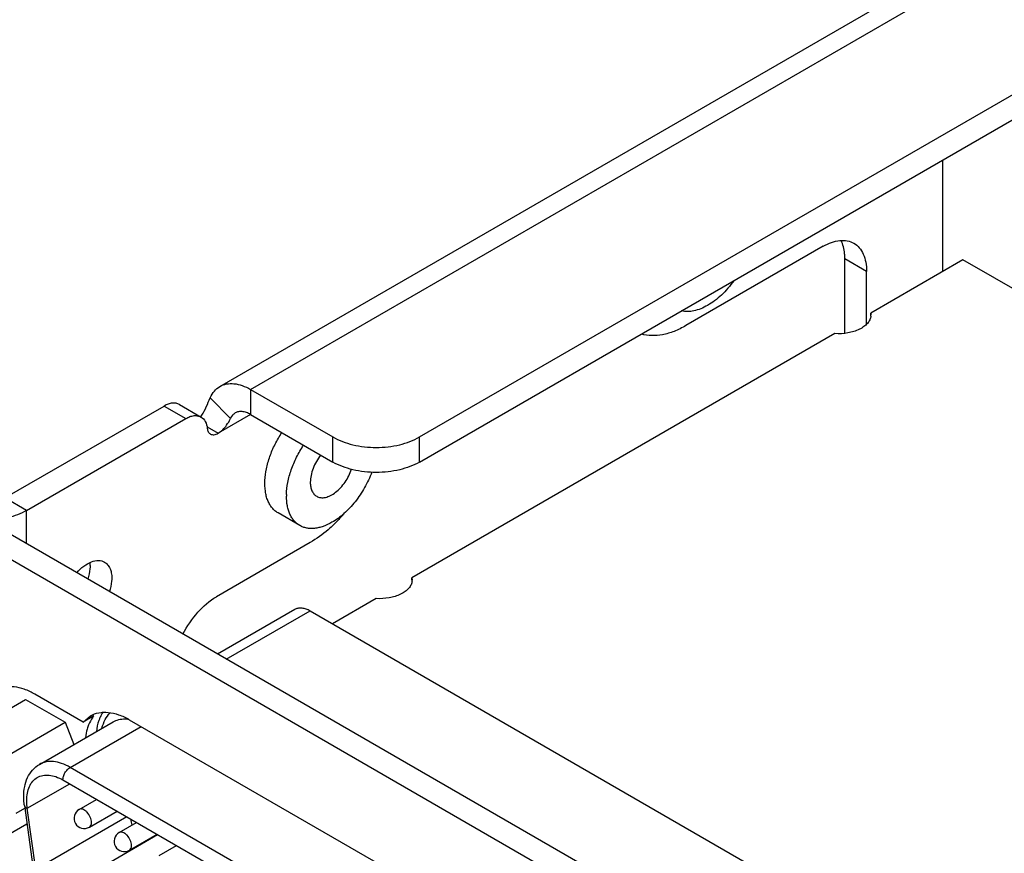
# Model space of a CAD drawing. Header units: inches. Extents: x 0 to 34, y 0 to 22.
# Tile 31 of 53: x 21.2 to 23.1, y 17.3 to 18.9. Entities that reach past the tile are written whole.
import ezdxf

# ---------------------------------------------------------------- set-up
doc = ezdxf.new("R2010")
doc.units = ezdxf.units.IN
doc.header["$LTSCALE"] = 1.87
doc.header["$MEASUREMENT"] = 0
doc.layers.get('0').update_dxf_attribs({"linetype": 'CONTINUOUS'})
doc.layers.add('02___PRT_ALL_AXES', color=7, linetype='CONTINUOUS')

msp = doc.modelspace()

# ---------------------------------------------------------------- linework, layer by layer
at = {"color": 7, "linetype": 'CONTINUOUS'}
for p, q in [((21.6746, 18.2217), (23.1061, 19.0482)), ((21.6155, 18.2275), (22.9913, 19.0219)), ((22.0003, 18.1301), (23.3483, 18.9083)), ((22.8198, 18.3298), (22.8198, 18.4734)), ((22.8615, 18.4492), (22.8198, 18.4734)), ((23.2461, 18.3567), (23.0472, 18.4715)), ((21.6746, 18.2217), (21.6746, 18.1735)), ((21.6746, 18.2217), (21.8333, 18.1301)), ((21.597, 18.2057), (21.6358, 18.1655)), ((21.2013, 18.0127), (21.508, 18.1898)), ((21.508, 18.1898), (21.5497, 18.1656)), ((21.5375, 18.1927), (21.5792, 18.1686)), ((21.5785, 18.1691), (21.5809, 18.1724)), ((21.5908, 18.1495), (21.612, 18.1373)), ((21.8333, 18.0818), (21.8333, 18.1301)), ((22.0003, 18.0818), (22.0003, 18.1301)), ((22.9346, 16.8994), (20.8241, 18.118)), ((21.2431, 17.9886), (21.2013, 18.0127)), ((21.7695, 17.9596), (21.7277, 17.9837)), ((21.6106, 17.7121), (21.7598, 17.7983)), ((21.6279, 17.7022), (21.7893, 17.7954)), ((21.7893, 17.7954), (22.9935, 17.1)), ((21.352, 17.581), (21.259, 17.6347)), ((21.1083, 17.5476), (21.2412, 17.6243)), ((21.2412, 17.6243), (21.3176, 17.5804)), ((21.352, 17.581), (21.366, 17.5929)), ((21.3725, 17.5928), (21.352, 17.581)), ((21.1846, 17.5037), (21.3176, 17.5804)), ((21.2678, 17.4994), (21.4098, 17.5814)), ((21.3176, 17.5804), (21.3342, 17.5377)), ((21.3269, 17.4935), (21.4636, 17.5724)), ((22.7305, 16.6831), (21.3269, 17.4935)), ((21.2444, 17.4147), (21.3261, 17.4618)), ((21.313, 17.4694), (22.7166, 16.659)), ((21.2389, 17.42), (21.2553, 17.3024)), ((21.3443, 17.4125), (21.3779, 17.4319)), ((21.2229, 17.4053), (21.2396, 17.4149)), ((21.2609, 17.2971), (21.2444, 17.4147)), ((21.4361, 17.3983), (21.2609, 17.2971)), ((21.364, 17.3784), (21.4173, 17.4092)), ((21.1848, 17.3509), (21.2438, 17.3849)), ((21.4214, 17.368), (21.455, 17.3874)), ((21.3829, 17.299), (21.4955, 17.364)), ((21.4411, 17.3339), (21.4944, 17.3647)), ((21.4986, 17.3235), (21.5321, 17.3429))]:
    msp.add_line(p, q, dxfattribs=at)
at = {"color": 3, "linetype": 'CONTINUOUS'}
for p, q in [((22.0003, 18.0818), (23.3483, 18.8601)), ((23.0086, 18.4493), (23.0086, 18.664)), ((22.778, 18.4975), (22.5135, 18.3448)), ((22.8615, 18.3474), (22.8615, 18.4492)), ((21.2431, 17.9886), (21.5497, 18.1656)), ((21.6746, 18.1735), (21.612, 18.1373)), ((21.6746, 18.1735), (21.8333, 18.0818)), ((22.9764, 16.9236), (20.8659, 18.1421)), ((21.2431, 17.9243), (21.2431, 17.9886)), ((21.7897, 17.9268), (21.6088, 17.8224))]:
    msp.add_line(p, q, dxfattribs=at)
at = {"color": 7, "linetype": 'CONTINUOUS'}
for centre, radius, start, end in [((21.8627, 18.0163), 0.1189, 178.5636, 179.9973), ((21.4167, 17.5562), 0.0574, 140.3657, 143.2894), ((21.3542, 17.3955), 0.0197, 120.0016, 300.0006), ((21.5776, 17.4216), 0.1372, 191.5601, 196.6317), ((21.4313, 17.351), 0.0197, 120.0016, 300.0006), ((21.6089, 17.4328), 0.1705, 210.6087, 210.9899)]:
    msp.add_arc(centre, radius, start, end, dxfattribs=at)
at = {"color": 3, "linetype": 'CONTINUOUS'}
for points, knots in [([(22.778, 18.4975), (22.7832, 18.5005), (22.7935, 18.5054), (22.8093, 18.5092), (22.8242, 18.5088), (22.8332, 18.5056), (22.8371, 18.5033)], [0, 0, 0, 0, 0.289778, 0.549072, 0.782228, 1, 1, 1, 1]), ([(22.8371, 18.5033), (22.841, 18.5011), (22.8482, 18.4949), (22.856, 18.4822), (22.8606, 18.4666), (22.8615, 18.4552), (22.8615, 18.4492)], [0, 0, 0, 0, 0.217777, 0.450936, 0.710228, 1, 1, 1, 1]), ([(22.5135, 18.3448), (22.5062, 18.3405), (22.4916, 18.3333), (22.4692, 18.3266), (22.4478, 18.3246), (22.4342, 18.3266), (22.4279, 18.3284)], [0, 0, 0, 0, 0.284206, 0.5438, 0.780663, 1, 1, 1, 1]), ([(21.6451, 18.1764), (21.6431, 18.1752), (21.6393, 18.172), (21.6368, 18.1678), (21.6358, 18.1655)], [0, 0, 0, 0, 0.481961, 1, 1, 1, 1]), ([(21.6746, 18.1735), (21.672, 18.175), (21.6669, 18.1774), (21.6589, 18.1793), (21.6515, 18.1791), (21.647, 18.1775), (21.6451, 18.1764)], [0, 0, 0, 0, 0.289767, 0.549092, 0.782239, 1, 1, 1, 1]), ([(21.5497, 18.1656), (21.5523, 18.1671), (21.5575, 18.1696), (21.5654, 18.1715), (21.5728, 18.1713), (21.5773, 18.1697), (21.5792, 18.1686)], [0, 0, 0, 0, 0.289913, 0.549268, 0.782354, 1, 1, 1, 1]), ([(21.5792, 18.1686), (21.5826, 18.1666), (21.5887, 18.1599), (21.5907, 18.1513), (21.5912, 18.1467)], [0, 0, 0, 0, 0.458943, 1, 1, 1, 1]), ([(21.612, 18.1373), (21.6185, 18.141), (21.6274, 18.1504), (21.6338, 18.161), (21.6358, 18.1655)], [0, 0, 0, 0, 0.606399, 1, 1, 1, 1]), ([(21.5912, 18.1467), (21.5915, 18.1444), (21.5925, 18.1402), (21.5955, 18.1368), (21.5972, 18.1358)], [0, 0, 0, 0, 0.541194, 1, 1, 1, 1]), ([(21.5972, 18.1358), (21.5992, 18.1347), (21.6047, 18.1339), (21.6095, 18.1359), (21.612, 18.1373)], [0, 0, 0, 0, 0.449193, 1, 1, 1, 1]), ([(22.0003, 18.0818), (21.9885, 18.075), (21.9609, 18.065), (21.9168, 18.0602), (21.8727, 18.065), (21.8451, 18.075), (21.8333, 18.0818)], [0, 0, 0, 0, 0.237226, 0.5, 0.762774, 1, 1, 1, 1]), ([(21.2431, 17.9886), (21.2321, 17.9822), (21.2065, 17.9727), (21.1797, 17.9691), (21.1656, 17.9687)], [0, 0, 0, 0, 0.474607, 1, 1, 1, 1]), ([(21.8546, 17.9824), (21.853, 17.9806), (21.8468, 17.9734), (21.8402, 17.9665), (21.835, 17.9616)], [0, 0, 0, 0, 0.253539, 1, 1, 1, 1]), ([(21.835, 17.9616), (21.8315, 17.9581), (21.8174, 17.9452), (21.8019, 17.9339), (21.7897, 17.9268)], [0, 0, 0, 0, 0.262236, 1, 1, 1, 1]), ([(21.5444, 17.7503), (21.5522, 17.7655), (21.5705, 17.7928), (21.5954, 17.8146), (21.6088, 17.8224)], [0, 0, 0, 0, 0.52522, 1, 1, 1, 1])]:
    msp.add_open_spline(points, degree=3, knots=knots, dxfattribs=at)
at = {"color": 7, "linetype": 'CONTINUOUS'}
for points, knots in [([(22.8198, 18.4734), (22.8198, 18.4767), (22.8192, 18.4887), (22.8163, 18.5008), (22.8124, 18.5087)], [0, 0, 0, 0, 0.273343, 1, 1, 1, 1]), ([(22.6057, 18.4312), (22.6021, 18.4262), (22.5946, 18.4166), (22.5822, 18.4036), (22.5692, 18.3925), (22.5599, 18.3863), (22.5553, 18.3837)], [0, 0, 0, 0, 0.266418, 0.524133, 0.769605, 1, 1, 1, 1]), ([(22.5553, 18.3837), (22.551, 18.3812), (22.5424, 18.3769), (22.5293, 18.3728), (22.5167, 18.3713), (22.5086, 18.3721), (22.5048, 18.373)], [0, 0, 0, 0, 0.282658, 0.54208, 0.779782, 1, 1, 1, 1]), ([(21.6155, 18.2275), (21.6194, 18.2298), (21.6284, 18.233), (21.6433, 18.2334), (21.6591, 18.2296), (21.6694, 18.2247), (21.6746, 18.2217)], [0, 0, 0, 0, 0.217761, 0.450908, 0.710233, 1, 1, 1, 1]), ([(21.597, 18.2057), (21.599, 18.2103), (21.604, 18.2188), (21.6115, 18.2252), (21.6155, 18.2275)], [0, 0, 0, 0, 0.518039, 1, 1, 1, 1]), ([(21.5375, 18.1927), (21.5355, 18.1938), (21.5311, 18.1954), (21.5236, 18.1956), (21.5157, 18.1937), (21.5106, 18.1913), (21.508, 18.1898)], [0, 0, 0, 0, 0.217646, 0.450732, 0.710087, 1, 1, 1, 1]), ([(21.5809, 18.1724), (21.5842, 18.1774), (21.5898, 18.1885), (21.5944, 18.1999), (21.597, 18.2057)], [0, 0, 0, 0, 0.483451, 1, 1, 1, 1]), ([(21.7277, 17.9837), (21.7255, 17.985), (21.7214, 17.9879), (21.7159, 17.9935), (21.7113, 18.0001), (21.7076, 18.0078), (21.7047, 18.0163), (21.7022, 18.0291), (21.7016, 18.0469), (21.7047, 18.0695), (21.7114, 18.0931), (21.7215, 18.1165), (21.7302, 18.1314), (21.735, 18.1386)], [0, 0, 0, 0, 0.04437, 0.089695, 0.136834, 0.186478, 0.239116, 0.295041, 0.416898, 0.551396, 0.695965, 0.846929, 1, 1, 1, 1]), ([(21.8333, 18.1301), (21.8451, 18.1232), (21.8727, 18.1132), (21.9168, 18.1084), (21.9609, 18.1132), (21.9885, 18.1232), (22.0003, 18.1301)], [0, 0, 0, 0, 0.237226, 0.5, 0.762774, 1, 1, 1, 1]), ([(21.7438, 18.0193), (21.744, 18.0271), (21.746, 18.0433), (21.7526, 18.0675), (21.7629, 18.0916), (21.7718, 18.1071), (21.7768, 18.1145)], [0, 0, 0, 0, 0.229294, 0.476996, 0.736503, 1, 1, 1, 1]), ([(21.8097, 18.0955), (21.8066, 18.0916), (21.8011, 18.0832), (21.7948, 18.0699), (21.7908, 18.0563), (21.7897, 18.0472), (21.7897, 18.0429)], [0, 0, 0, 0, 0.261937, 0.523003, 0.772142, 1, 1, 1, 1]), ([(21.802, 18.0158), (21.8031, 18.0152), (21.8057, 18.014), (21.8114, 18.0128), (21.8176, 18.0132), (21.8238, 18.0151), (21.8307, 18.018), (21.8391, 18.0236), (21.8486, 18.0324), (21.8571, 18.0431), (21.8641, 18.0551), (21.8678, 18.0637), (21.8692, 18.0681)], [0, 0, 0, 0, 0.043356, 0.087913, 0.184214, 0.237573, 0.294684, 0.419774, 0.557496, 0.70368, 0.853061, 1, 1, 1, 1]), ([(21.9082, 18.0623), (21.9044, 18.0521), (21.895, 18.0322), (21.877, 18.0053), (21.859, 17.986), (21.8435, 17.9733), (21.8355, 17.9681), (21.8315, 17.9657)], [0, 0, 0, 0, 0.260623, 0.521884, 0.771693, 0.889086, 1, 1, 1, 1]), ([(21.7897, 18.0429), (21.7897, 18.0399), (21.7902, 18.0342), (21.7925, 18.0264), (21.7958, 18.021), (21.7991, 18.0177), (21.801, 18.0164), (21.802, 18.0158)], [0, 0, 0, 0, 0.289591, 0.54863, 0.781635, 0.891837, 1, 1, 1, 1]), ([(21.7695, 17.9596), (21.7674, 17.9608), (21.7635, 17.9635), (21.7584, 17.9686), (21.7539, 17.9746), (21.7502, 17.9815), (21.7474, 17.9892), (21.7445, 18.0008), (21.7438, 18.0101), (21.7438, 18.0164)], [0, 0, 0, 0, 0.108048, 0.218132, 0.332106, 0.451501, 0.57746, 0.710726, 1, 1, 1, 1]), ([(21.8315, 17.9657), (21.826, 17.9626), (21.8177, 17.9586), (21.8062, 17.9553), (21.7981, 17.9539), (21.7903, 17.9536), (21.7828, 17.9545), (21.7758, 17.9564), (21.7715, 17.9584), (21.7695, 17.9596)], [0, 0, 0, 0, 0.289282, 0.42254, 0.548501, 0.6679, 0.781874, 0.891956, 1, 1, 1, 1]), ([(21.7598, 17.7983), (21.7617, 17.7994), (21.7662, 17.801), (21.7736, 17.8012), (21.7815, 17.7993), (21.7867, 17.7969), (21.7893, 17.7954)], [0, 0, 0, 0, 0.217778, 0.450902, 0.710291, 1, 1, 1, 1]), ([(21.259, 17.6347), (21.2525, 17.6384), (21.2396, 17.6445), (21.2198, 17.6493), (21.2012, 17.6489), (21.19, 17.6448), (21.1852, 17.642)], [0, 0, 0, 0, 0.289629, 0.549097, 0.782233, 1, 1, 1, 1]), ([(21.3707, 17.5905), (21.3697, 17.5892), (21.3658, 17.5834), (21.3628, 17.577), (21.3611, 17.572)], [0, 0, 0, 0, 0.239914, 1, 1, 1, 1]), ([(21.366, 17.5929), (21.3709, 17.5957), (21.3823, 17.5999), (21.4012, 17.6004), (21.4213, 17.5955), (21.4344, 17.5893), (21.441, 17.5855)], [0, 0, 0, 0, 0.217821, 0.450916, 0.710262, 1, 1, 1, 1]), ([(21.3883, 17.5693), (21.3898, 17.5749), (21.3936, 17.5855), (21.4001, 17.5948), (21.4038, 17.5986)], [0, 0, 0, 0, 0.524212, 1, 1, 1, 1]), ([(21.3611, 17.572), (21.3605, 17.5704), (21.3583, 17.5636), (21.357, 17.5566), (21.3564, 17.5512)], [0, 0, 0, 0, 0.239713, 1, 1, 1, 1]), ([(21.4098, 17.5814), (21.4131, 17.5833), (21.4206, 17.5862), (21.4286, 17.587), (21.4326, 17.5869)], [0, 0, 0, 0, 0.487062, 1, 1, 1, 1]), ([(21.4326, 17.5869), (21.4333, 17.5869), (21.4361, 17.5867), (21.4389, 17.5864), (21.441, 17.5861)], [0, 0, 0, 0, 0.244622, 1, 1, 1, 1]), ([(21.2376, 17.4373), (21.2376, 17.4437), (21.2387, 17.4562), (21.2441, 17.4739), (21.2537, 17.489), (21.2629, 17.4965), (21.2678, 17.4994)], [0, 0, 0, 0, 0.266749, 0.518712, 0.76133, 1, 1, 1, 1]), ([(21.3269, 17.4935), (21.3217, 17.4965), (21.3114, 17.5014), (21.2955, 17.5053), (21.2807, 17.5049), (21.2717, 17.5016), (21.2678, 17.4994)], [0, 0, 0, 0, 0.289778, 0.549072, 0.782228, 1, 1, 1, 1]), ([(21.313, 17.4694), (21.313, 17.4717), (21.3138, 17.4765), (21.3168, 17.4833), (21.3212, 17.4892), (21.3249, 17.4924), (21.3269, 17.4935)], [0, 0, 0, 0, 0.237242, 0.499994, 0.762749, 1, 1, 1, 1]), ([(21.2434, 17.4292), (21.2434, 17.4342), (21.2441, 17.4437), (21.248, 17.4567), (21.2544, 17.4673), (21.2605, 17.4724), (21.2637, 17.4743)], [0, 0, 0, 0, 0.289772, 0.549064, 0.782223, 1, 1, 1, 1]), ([(21.2637, 17.4743), (21.267, 17.4762), (21.2745, 17.4789), (21.2868, 17.4792), (21.3001, 17.476), (21.3086, 17.4719), (21.313, 17.4694)], [0, 0, 0, 0, 0.217772, 0.450928, 0.710222, 1, 1, 1, 1]), ([(21.2389, 17.42), (21.2386, 17.4214), (21.2379, 17.4272), (21.2376, 17.433), (21.2376, 17.4373)], [0, 0, 0, 0, 0.255013, 1, 1, 1, 1]), ([(21.2389, 17.42), (21.239, 17.4188), (21.2406, 17.4164), (21.243, 17.4152), (21.2444, 17.4147)], [0, 0, 0, 0, 0.431898, 1, 1, 1, 1]), ([(21.2444, 17.4147), (21.2443, 17.4159), (21.2437, 17.4208), (21.2434, 17.4256), (21.2434, 17.4292)], [0, 0, 0, 0, 0.257392, 1, 1, 1, 1]), ([(21.3681, 17.3875), (21.3681, 17.391), (21.3662, 17.3983), (21.3611, 17.406), (21.3558, 17.4107), (21.3518, 17.4129), (21.3478, 17.4137), (21.3453, 17.4131), (21.3443, 17.4125)], [0, 0, 0, 0, 0.269884, 0.561311, 0.695453, 0.813138, 0.912854, 1, 1, 1, 1]), ([(21.364, 17.3784), (21.3653, 17.3792), (21.3676, 17.3821), (21.3681, 17.3856), (21.3681, 17.3875)], [0, 0, 0, 0, 0.449173, 1, 1, 1, 1]), ([(21.4452, 17.3429), (21.4452, 17.3464), (21.4433, 17.3537), (21.4383, 17.3615), (21.4329, 17.3662), (21.4289, 17.3684), (21.4249, 17.3692), (21.4224, 17.3686), (21.4214, 17.368)], [0, 0, 0, 0, 0.269884, 0.561311, 0.695453, 0.813138, 0.912854, 1, 1, 1, 1]), ([(21.4411, 17.3339), (21.4425, 17.3347), (21.4447, 17.3376), (21.4452, 17.341), (21.4452, 17.3429)], [0, 0, 0, 0, 0.449173, 1, 1, 1, 1])]:
    msp.add_open_spline(points, degree=3, knots=knots, dxfattribs=at)
at = {"layer": '02___PRT_ALL_AXES', "color": 7, "linetype": 'CONTINUOUS'}
for p, q in [((23.0472, 18.4715), (22.8695, 18.3689)), ((22.8695, 18.3652), (22.8695, 18.3689)), ((22.8695, 18.3689), (22.8698, 18.3652)), ((22.8006, 18.3292), (21.9856, 17.8586)), ((21.9856, 17.8586), (21.9859, 17.8549)), ((21.9856, 17.8549), (21.9856, 17.8586)), ((21.9167, 17.8188), (21.8327, 17.7703)), ((21.441, 17.5855), (22.8447, 16.775))]:
    msp.add_line(p, q, dxfattribs=at)
for centre, radius, start, end in [((22.8487, 18.3652), 0.0211, 354.3878, 0.1172), ((21.3074, 17.8825), 0.0581, 359.9331, 5.4396), ((21.9648, 17.8548), 0.0211, 354.3878, 0.1172)]:
    msp.add_arc(centre, radius, start, end, dxfattribs=at)
for points, knots in [([(22.8697, 18.3631), (22.8695, 18.3606), (22.868, 18.3555), (22.8633, 18.3485), (22.8564, 18.3424), (22.8441, 18.3352), (22.8252, 18.3295), (22.809, 18.3287), (22.8006, 18.3292)], [0, 0, 0, 0, 0.089945, 0.18796, 0.29785, 0.420648, 0.698611, 1, 1, 1, 1]), ([(21.3655, 17.8825), (21.3655, 17.8804), (21.365, 17.8716), (21.363, 17.8629), (21.3609, 17.8565)], [0, 0, 0, 0, 0.234044, 1, 1, 1, 1]), ([(21.9858, 17.8527), (21.9856, 17.8503), (21.9841, 17.8451), (21.9794, 17.8382), (21.9725, 17.832), (21.9602, 17.8248), (21.9413, 17.8192), (21.9251, 17.8183), (21.9167, 17.8188)], [0, 0, 0, 0, 0.089945, 0.18796, 0.29785, 0.420648, 0.698611, 1, 1, 1, 1])]:
    msp.add_open_spline(points, degree=3, knots=knots, dxfattribs=at)
at = {"layer": '02___PRT_ALL_AXES', "color": 3, "linetype": 'CONTINUOUS'}
for points, knots in [([(21.3397, 17.8687), (21.3438, 17.8734), (21.3525, 17.8816), (21.3669, 17.8899), (21.381, 17.8932), (21.3899, 17.891), (21.3934, 17.889)], [0, 0, 0, 0, 0.306778, 0.576199, 0.803271, 1, 1, 1, 1]), ([(21.3934, 17.889), (21.3956, 17.8877), (21.3997, 17.8842), (21.4041, 17.877), (21.4067, 17.8682), (21.4072, 17.8617), (21.4072, 17.8584)], [0, 0, 0, 0, 0.217785, 0.450915, 0.710299, 1, 1, 1, 1]), ([(21.4072, 17.8584), (21.4072, 17.8563), (21.4068, 17.8475), (21.4048, 17.8388), (21.4027, 17.8324)], [0, 0, 0, 0, 0.234044, 1, 1, 1, 1]), ([(21.3845, 17.5898), (21.3836, 17.5878), (21.3802, 17.5791), (21.3783, 17.5699), (21.3775, 17.5628)], [0, 0, 0, 0, 0.23633, 1, 1, 1, 1])]:
    msp.add_open_spline(points, degree=3, knots=knots, dxfattribs=at)
msp.add_open_spline([(21.3905, 17.6008), (21.3882, 17.5974), (21.3862, 17.5937), (21.3845, 17.5898)], degree=3, dxfattribs=at)

doc.saveas('drawing.dxf')
